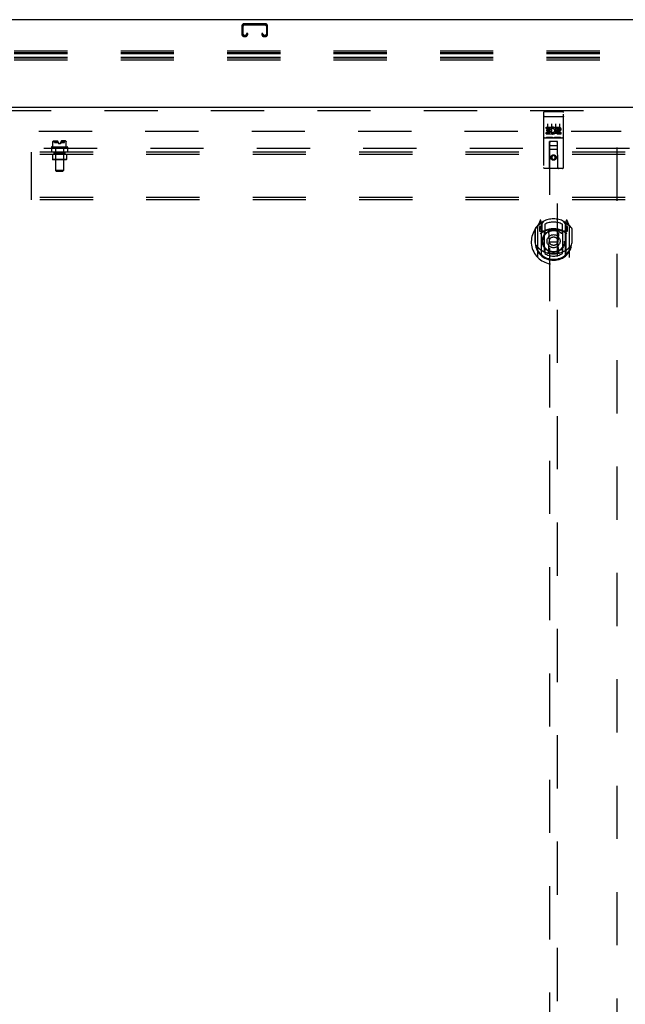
# Model space of a CAD drawing. Header units: inches. Extents: x 0 to 304, y 0 to 196.
# Tile 32 of 129: x 72 to 91, y 116 to 147. Entities that reach past the tile are written whole.
import ezdxf

# ---------------------------------------------------------------- set-up
doc = ezdxf.new("R2010")
doc.units = ezdxf.units.IN
doc.header["$LTSCALE"] = 16.696429
doc.header["$MEASUREMENT"] = 0
doc.linetypes.add('HIDDEN', pattern=[0.2, 0.1, -0.1])
doc.layers.get('0').update_dxf_attribs({"linetype": 'CONTINUOUS'})
for name, color, linetype in [('DEFAULT_2', 8, 'HIDDEN'), ('DOOR_2_ASSEMBLY', 7, 'CONTINUOUS'), ('SUBPANELS', 7, 'CONTINUOUS')]:
    doc.layers.add(name, color=color, linetype=linetype)

msp = doc.modelspace()

# ---------------------------------------------------------------- linework, layer by layer
at = {"color": 7, "linetype": 'Continuous'}
msp.add_line((132.438, 147.356), (53.813, 147.356), dxfattribs=at)
at = {"layer": 'DEFAULT_2', "color": 8, "linetype": 'HIDDEN'}
for p, q in [((78.97, 147.151), (78.97, 146.905)), ((79.01, 146.905), (79.01, 147.151)), ((79.702, 147.231), (79.05, 147.231)), ((79.05, 147.191), (79.702, 147.191)), ((79.742, 147.151), (79.742, 146.905)), ((79.782, 146.905), (79.782, 147.151)), ((79.077, 146.865), (79.05, 146.865)), ((79.117, 146.919), (79.117, 146.905)), ((79.157, 146.919), (79.117, 146.919)), ((79.157, 146.905), (79.157, 146.919)), ((79.595, 146.919), (79.595, 146.905)), ((79.635, 146.919), (79.595, 146.919)), ((79.635, 146.905), (79.635, 146.919)), ((79.702, 146.865), (79.675, 146.865)), ((79.05, 146.825), (79.077, 146.825)), ((79.675, 146.825), (79.702, 146.825)), ((96.876, 146.372), (53.876, 146.372)), ((96.876, 146.311), (53.876, 146.311)), ((96.876, 146.289), (53.876, 146.289)), ((96.876, 146.167), (53.876, 146.167)), ((96.876, 146.146), (53.876, 146.146)), ((96.876, 146.085), (53.876, 146.085)), ((55.907, 143.856), (90.876, 143.856)), ((90.751, 64.871), (90.751, 143.841))]:
    msp.add_line(p, q, dxfattribs=at)
for centre, radius, start, end in [((79.05, 147.151), 0.08, 90, 180), ((79.05, 147.151), 0.04, 90, 180), ((79.702, 147.151), 0.08, 0, 90), ((79.702, 147.151), 0.04, 0, 90), ((79.05, 146.905), 0.08, 180, 270), ((79.05, 146.905), 0.04, 180, 270), ((79.077, 146.905), 0.08, 270, 360), ((79.077, 146.905), 0.04, 270, 360), ((79.675, 146.905), 0.08, 180, 270), ((79.675, 146.905), 0.04, 180, 270), ((79.702, 146.905), 0.08, 270, 360), ((79.702, 146.905), 0.04, 270, 360)]:
    msp.add_arc(centre, radius, start, end, dxfattribs=at)
at = {"layer": 'DOOR_2_ASSEMBLY', "color": 3, "linetype": 'Continuous'}
msp.add_line((54.626, 144.606), (91.563, 144.606), dxfattribs=at)
at = {"layer": 'DOOR_2_ASSEMBLY', "color": 8, "linetype": 'HIDDEN'}
for p, q in [((54.626, 144.502), (91.563, 144.502)), ((88.438, 144.444), (88.438, 142.719)), ((88.468, 144.474), (89.033, 144.474)), ((89.063, 142.719), (89.063, 144.444)), ((88.455, 144.315), (88.454, 144.315)), ((88.456, 144.315), (88.455, 144.315)), ((88.457, 144.315), (88.456, 144.315)), ((88.457, 144.315), (88.457, 144.315)), ((88.458, 144.315), (88.457, 144.315)), ((88.459, 144.315), (88.458, 144.315)), ((88.46, 144.315), (88.459, 144.315)), ((88.461, 144.315), (88.46, 144.315)), ((88.461, 144.315), (88.461, 144.315)), ((88.462, 144.315), (88.461, 144.315)), ((88.463, 144.316), (88.462, 144.315)), ((88.464, 144.316), (88.463, 144.316)), ((88.465, 144.316), (88.464, 144.316)), ((88.465, 144.316), (88.465, 144.316)), ((88.466, 144.316), (88.465, 144.316)), ((88.467, 144.316), (88.466, 144.316)), ((88.468, 144.316), (88.467, 144.316)), ((88.468, 144.316), (89.033, 144.316)), ((88.563, 144.082), (88.563, 143.776)), ((88.688, 144.082), (88.688, 143.776)), ((88.813, 144.082), (88.813, 143.776)), ((88.938, 144.082), (88.938, 143.776)), ((89.033, 144.316), (89.034, 144.316)), ((89.034, 144.316), (89.035, 144.316)), ((89.035, 144.316), (89.036, 144.316)), ((89.036, 144.316), (89.037, 144.316)), ((89.037, 144.316), (89.038, 144.316)), ((89.038, 144.316), (89.038, 144.316)), ((89.038, 144.316), (89.039, 144.315)), ((89.039, 144.315), (89.04, 144.315)), ((89.04, 144.315), (89.041, 144.315)), ((89.041, 144.315), (89.042, 144.315)), ((89.042, 144.315), (89.043, 144.315)), ((89.043, 144.315), (89.043, 144.315)), ((89.043, 144.315), (89.044, 144.315)), ((89.044, 144.315), (89.045, 144.315)), ((89.045, 144.315), (89.046, 144.315)), ((89.046, 144.315), (89.046, 144.315)), ((88.519, 143.938), (88.519, 143.981)), ((88.519, 143.981), (88.675, 143.981)), ((88.519, 143.938), (88.633, 143.938)), ((88.519, 143.768), (88.519, 143.81)), ((88.519, 143.81), (88.633, 143.81)), ((88.519, 143.768), (88.675, 143.768)), ((88.54, 143.854), (88.54, 143.896)), ((88.54, 143.896), (88.633, 143.896)), ((88.54, 143.854), (88.633, 143.854)), ((88.633, 143.896), (88.633, 143.938)), ((88.633, 143.81), (88.633, 143.854)), ((88.675, 143.803), (88.675, 143.981)), ((88.675, 143.803), (88.688, 143.822)), ((88.675, 143.768), (88.675, 143.78)), ((88.679, 143.778), (88.675, 143.78)), ((88.7, 143.933), (88.683, 143.972)), ((88.831, 143.938), (88.831, 143.981)), ((88.831, 143.981), (88.924, 143.981)), ((88.831, 143.938), (88.924, 143.938)), ((88.891, 143.854), (88.938, 143.854)), ((88.895, 143.895), (88.924, 143.895)), ((88.895, 143.81), (88.988, 143.81)), ((88.895, 143.768), (88.988, 143.768)), ((88.988, 143.768), (88.988, 143.81)), ((88.468, 143.646), (89.033, 143.646)), ((88.712, 143.662), (88.54, 143.662)), ((88.621, 142.719), (88.624, 143.529)), ((88.626, 143.529), (88.624, 143.529)), ((88.626, 143.529), (88.626, 106.527)), ((88.876, 143.529), (88.626, 143.529)), ((88.962, 143.662), (88.79, 143.662)), ((88.876, 106.527), (88.876, 143.529)), ((88.877, 143.529), (88.876, 143.529)), ((88.881, 142.719), (88.877, 143.529)), ((88.879, 143.279), (88.623, 143.279)), ((88.666, 143.404), (88.836, 143.404)), ((88.751, 143.1), (88.688, 143.064)), ((88.688, 143.064), (88.688, 142.992)), ((88.688, 143.064), (88.698, 143.059)), ((88.688, 142.992), (88.698, 142.998)), ((88.688, 142.992), (88.751, 142.956)), ((88.751, 143.089), (88.698, 143.059)), ((88.698, 143.059), (88.698, 142.998)), ((88.698, 142.998), (88.751, 142.968)), ((88.751, 143.1), (88.751, 143.089)), ((88.813, 143.064), (88.751, 143.1)), ((88.803, 143.059), (88.751, 143.089)), ((88.751, 142.968), (88.803, 142.998)), ((88.751, 142.956), (88.813, 142.992)), ((88.751, 142.956), (88.751, 142.968)), ((88.813, 143.064), (88.803, 143.059)), ((88.803, 142.998), (88.803, 143.059)), ((88.813, 142.992), (88.803, 142.998)), ((88.813, 142.992), (88.813, 143.064)), ((89.033, 142.689), (88.468, 142.689)), ((88.326, 141.054), (88.255, 140.879)), ((88.348, 140.975), (88.347, 140.974)), ((88.347, 140.974), (88.347, 140.974)), ((88.347, 140.974), (88.347, 140.974)), ((88.368, 140.971), (88.354, 141.051)), ((88.368, 139.955), (88.368, 140.971)), ((88.376, 140.924), (88.446, 141.033)), ((88.376, 139.98), (88.376, 140.983)), ((88.378, 140.958), (88.378, 140.751)), ((89.056, 141.033), (89.126, 140.924)), ((89.123, 140.751), (89.123, 140.958)), ((89.126, 139.98), (89.126, 140.983)), ((89.148, 141.051), (89.133, 140.971)), ((89.133, 140.971), (89.133, 139.955)), ((89.155, 140.974), (89.15, 140.977)), ((89.247, 140.879), (89.176, 141.054)), ((88.168, 140.773), (88.168, 140.385)), ((88.176, 140.796), (88.176, 140.338)), ((88.251, 140.868), (88.251, 139.901)), ((88.308, 140.864), (88.308, 140.714)), ((88.376, 140.864), (88.308, 140.864)), ((88.308, 140.714), (88.368, 140.714)), ((88.317, 140.856), (88.346, 140.81)), ((88.468, 140.713), (88.396, 140.713)), ((88.398, 140.731), (88.464, 140.731)), ((88.468, 140.072), (88.468, 140.703)), ((88.476, 140.936), (88.476, 140.683)), ((88.588, 140.729), (88.618, 140.385)), ((88.914, 140.729), (88.883, 140.385)), ((89.026, 140.683), (89.026, 140.936)), ((89.106, 140.713), (89.033, 140.713)), ((89.033, 140.703), (89.033, 140.072)), ((89.038, 140.731), (89.103, 140.731)), ((89.193, 140.864), (89.126, 140.864)), ((89.133, 140.714), (89.193, 140.714)), ((89.156, 140.81), (89.185, 140.856)), ((89.193, 140.714), (89.193, 140.864)), ((89.251, 139.901), (89.251, 140.868)), ((89.326, 140.796), (89.326, 140.338)), ((89.333, 140.385), (89.333, 140.773)), ((88.168, 140.385), (88.183, 140.385)), ((88.588, 140.045), (88.618, 140.385)), ((88.618, 140.385), (88.883, 140.385)), ((88.914, 140.045), (88.883, 140.385)), ((89.333, 140.385), (89.318, 140.385)), ((88.476, 140.122), (88.476, 140.019)), ((89.026, 140.019), (89.026, 140.122))]:
    msp.add_line(p, q, dxfattribs=at)
for points in [[(88.454, 144.315), (88.454, 144.315), (88.454, 144.315), (88.453, 144.315), (88.453, 144.315), (88.452, 144.314), (88.452, 144.314), (88.452, 144.314), (88.451, 144.314), (88.451, 144.314), (88.451, 144.314), (88.45, 144.314), (88.45, 144.314), (88.45, 144.314), (88.449, 144.314), (88.449, 144.314), (88.449, 144.314), (88.448, 144.314), (88.448, 144.314), (88.448, 144.314), (88.448, 144.314), (88.447, 144.313), (88.447, 144.313), (88.447, 144.313), (88.446, 144.313), (88.446, 144.313), (88.446, 144.313), (88.446, 144.313), (88.445, 144.313), (88.445, 144.313), (88.445, 144.313), (88.444, 144.313), (88.444, 144.313), (88.444, 144.312), (88.444, 144.312), (88.443, 144.312), (88.443, 144.312), (88.443, 144.312), (88.443, 144.312), (88.443, 144.312), (88.442, 144.312), (88.442, 144.312), (88.442, 144.312), (88.442, 144.312), (88.442, 144.312), (88.441, 144.311), (88.441, 144.311), (88.441, 144.311), (88.441, 144.311), (88.441, 144.311), (88.441, 144.311), (88.44, 144.311), (88.44, 144.311), (88.44, 144.311), (88.44, 144.311), (88.44, 144.31), (88.44, 144.31), (88.44, 144.31), (88.439, 144.31), (88.439, 144.31), (88.439, 144.31), (88.439, 144.31), (88.439, 144.31), (88.439, 144.31), (88.439, 144.31), (88.439, 144.309), (88.439, 144.309), (88.439, 144.309), (88.439, 144.309), (88.439, 144.309), (88.439, 144.309), (88.439, 144.309), (88.439, 144.309), (88.438, 144.309), (88.438, 144.309), (88.438, 144.308), (88.438, 144.308), (88.438, 144.308)], [(89.046, 144.315), (89.047, 144.315), (89.048, 144.315), (89.048, 144.315), (89.048, 144.315), (89.049, 144.315), (89.049, 144.315), (89.049, 144.314), (89.05, 144.314), (89.05, 144.314), (89.05, 144.314), (89.051, 144.314), (89.051, 144.314), (89.051, 144.314), (89.052, 144.314), (89.052, 144.314), (89.052, 144.314), (89.053, 144.314), (89.053, 144.314), (89.053, 144.314), (89.054, 144.314), (89.054, 144.314), (89.054, 144.314), (89.055, 144.313), (89.055, 144.313), (89.055, 144.313), (89.056, 144.313), (89.056, 144.313), (89.056, 144.313), (89.056, 144.313), (89.057, 144.313), (89.057, 144.313), (89.057, 144.313), (89.057, 144.313), (89.058, 144.313), (89.058, 144.312), (89.058, 144.312), (89.058, 144.312), (89.059, 144.312), (89.059, 144.312), (89.059, 144.312), (89.059, 144.312), (89.059, 144.312), (89.06, 144.312), (89.06, 144.312), (89.06, 144.312), (89.06, 144.312), (89.06, 144.311), (89.061, 144.311), (89.061, 144.311), (89.061, 144.311), (89.061, 144.311), (89.061, 144.311), (89.061, 144.311), (89.062, 144.311), (89.062, 144.311), (89.062, 144.311), (89.062, 144.31), (89.062, 144.31), (89.062, 144.31), (89.062, 144.31), (89.062, 144.31), (89.063, 144.31), (89.063, 144.31), (89.063, 144.31), (89.063, 144.31), (89.063, 144.31), (89.063, 144.309), (89.063, 144.309), (89.063, 144.309), (89.063, 144.309), (89.063, 144.309), (89.063, 144.309), (89.063, 144.309), (89.063, 144.309), (89.063, 144.309), (89.063, 144.309), (89.063, 144.308), (89.063, 144.308), (89.063, 144.308)], [(88.54, 143.662), (88.54, 143.662), (88.54, 143.662), (88.539, 143.662), (88.539, 143.662), (88.539, 143.662), (88.539, 143.662), (88.539, 143.662), (88.538, 143.662), (88.538, 143.662), (88.538, 143.662), (88.538, 143.662), (88.538, 143.662), (88.538, 143.662), (88.537, 143.662), (88.537, 143.662), (88.537, 143.662), (88.537, 143.662), (88.537, 143.662), (88.537, 143.662), (88.536, 143.662), (88.536, 143.662), (88.536, 143.662), (88.536, 143.662), (88.536, 143.662), (88.536, 143.662), (88.536, 143.662), (88.535, 143.662), (88.535, 143.662), (88.535, 143.662), (88.535, 143.662), (88.535, 143.662), (88.535, 143.662), (88.535, 143.662), (88.535, 143.662), (88.534, 143.662), (88.534, 143.662), (88.534, 143.662), (88.534, 143.662), (88.534, 143.663), (88.534, 143.663), (88.534, 143.663), (88.534, 143.663), (88.534, 143.663), (88.534, 143.663), (88.534, 143.663), (88.533, 143.663)], [(88.718, 143.663), (88.718, 143.663), (88.718, 143.663), (88.718, 143.663), (88.718, 143.663), (88.718, 143.663), (88.718, 143.663), (88.718, 143.663), (88.718, 143.662), (88.718, 143.662), (88.717, 143.662), (88.717, 143.662), (88.717, 143.662), (88.717, 143.662), (88.717, 143.662), (88.717, 143.662), (88.717, 143.662), (88.717, 143.662), (88.717, 143.662), (88.716, 143.662), (88.716, 143.662), (88.716, 143.662), (88.716, 143.662), (88.716, 143.662), (88.716, 143.662), (88.716, 143.662), (88.715, 143.662), (88.715, 143.662), (88.715, 143.662), (88.715, 143.662), (88.715, 143.662), (88.715, 143.662), (88.715, 143.662), (88.714, 143.662), (88.714, 143.662), (88.714, 143.662), (88.714, 143.662), (88.714, 143.662), (88.713, 143.662), (88.713, 143.662), (88.713, 143.662), (88.713, 143.662), (88.713, 143.662), (88.712, 143.662), (88.712, 143.662), (88.712, 143.662)], [(88.79, 143.662), (88.79, 143.662), (88.79, 143.662), (88.789, 143.662), (88.789, 143.662), (88.789, 143.662), (88.789, 143.662), (88.789, 143.662), (88.788, 143.662), (88.788, 143.662), (88.788, 143.662), (88.788, 143.662), (88.788, 143.662), (88.788, 143.662), (88.787, 143.662), (88.787, 143.662), (88.787, 143.662), (88.787, 143.662), (88.787, 143.662), (88.787, 143.662), (88.786, 143.662), (88.786, 143.662), (88.786, 143.662), (88.786, 143.662), (88.786, 143.662), (88.786, 143.662), (88.786, 143.662), (88.785, 143.662), (88.785, 143.662), (88.785, 143.662), (88.785, 143.662), (88.785, 143.662), (88.785, 143.662), (88.785, 143.662), (88.785, 143.662), (88.784, 143.662), (88.784, 143.662), (88.784, 143.662), (88.784, 143.662), (88.784, 143.663), (88.784, 143.663), (88.784, 143.663), (88.784, 143.663), (88.784, 143.663), (88.784, 143.663), (88.784, 143.663), (88.783, 143.663)], [(88.968, 143.663), (88.968, 143.663), (88.968, 143.663), (88.968, 143.663), (88.968, 143.663), (88.968, 143.663), (88.968, 143.663), (88.968, 143.663), (88.968, 143.662), (88.968, 143.662), (88.967, 143.662), (88.967, 143.662), (88.967, 143.662), (88.967, 143.662), (88.967, 143.662), (88.967, 143.662), (88.967, 143.662), (88.967, 143.662), (88.967, 143.662), (88.966, 143.662), (88.966, 143.662), (88.966, 143.662), (88.966, 143.662), (88.966, 143.662), (88.966, 143.662), (88.966, 143.662), (88.965, 143.662), (88.965, 143.662), (88.965, 143.662), (88.965, 143.662), (88.965, 143.662), (88.965, 143.662), (88.965, 143.662), (88.964, 143.662), (88.964, 143.662), (88.964, 143.662), (88.964, 143.662), (88.964, 143.662), (88.963, 143.662), (88.963, 143.662), (88.963, 143.662), (88.963, 143.662), (88.963, 143.662), (88.962, 143.662), (88.962, 143.662), (88.962, 143.662)], [(88.218, 140.271), (88.222, 140.266), (88.225, 140.261), (88.228, 140.256), (88.23, 140.251), (88.233, 140.247), (88.236, 140.243), (88.239, 140.239), (88.241, 140.235), (88.244, 140.231), (88.246, 140.228), (88.249, 140.224), (88.251, 140.221), (88.253, 140.218), (88.256, 140.214), (88.258, 140.211), (88.26, 140.209), (88.262, 140.206), (88.265, 140.203), (88.267, 140.201), (88.269, 140.198), (88.271, 140.196), (88.273, 140.194), (88.275, 140.191), (88.276, 140.189), (88.278, 140.187), (88.28, 140.185), (88.282, 140.183), (88.284, 140.182), (88.285, 140.18), (88.287, 140.178), (88.289, 140.177), (88.29, 140.175), (88.292, 140.174), (88.294, 140.172), (88.295, 140.171), (88.297, 140.17)], [(88.939, 140.028), (88.933, 140.026), (88.928, 140.025), (88.923, 140.024), (88.917, 140.022), (88.912, 140.021), (88.906, 140.02), (88.901, 140.018), (88.895, 140.017), (88.89, 140.016), (88.884, 140.015), (88.879, 140.014), (88.873, 140.013), (88.868, 140.012), (88.862, 140.011), (88.857, 140.01), (88.851, 140.009), (88.846, 140.009), (88.84, 140.008), (88.835, 140.007), (88.829, 140.007), (88.824, 140.006), (88.818, 140.005), (88.812, 140.005), (88.807, 140.004), (88.801, 140.004), (88.796, 140.004), (88.79, 140.003), (88.784, 140.003), (88.779, 140.003), (88.773, 140.002), (88.768, 140.002), (88.762, 140.002), (88.757, 140.002), (88.751, 140.002), (88.745, 140.002), (88.74, 140.002), (88.734, 140.002), (88.729, 140.002), (88.723, 140.003), (88.717, 140.003), (88.712, 140.003), (88.706, 140.004), (88.701, 140.004), (88.695, 140.004), (88.689, 140.005), (88.684, 140.005), (88.678, 140.006), (88.673, 140.007), (88.667, 140.007), (88.662, 140.008), (88.656, 140.009), (88.651, 140.009), (88.645, 140.01), (88.639, 140.011), (88.634, 140.012), (88.628, 140.013), (88.623, 140.014), (88.617, 140.015), (88.612, 140.016), (88.606, 140.017), (88.601, 140.018), (88.596, 140.02), (88.59, 140.021), (88.585, 140.022), (88.579, 140.024), (88.574, 140.025), (88.568, 140.026), (88.563, 140.028)], [(89.205, 140.17), (89.207, 140.171), (89.208, 140.172), (89.21, 140.174), (89.211, 140.175), (89.213, 140.177), (89.215, 140.178), (89.216, 140.18), (89.218, 140.182), (89.22, 140.183), (89.222, 140.185), (89.224, 140.187), (89.225, 140.189), (89.227, 140.191), (89.229, 140.194), (89.231, 140.196), (89.233, 140.198), (89.235, 140.201), (89.237, 140.203), (89.239, 140.206), (89.242, 140.209), (89.244, 140.211), (89.246, 140.214), (89.248, 140.217), (89.251, 140.221), (89.253, 140.224), (89.256, 140.227), (89.258, 140.231), (89.261, 140.235), (89.263, 140.239), (89.266, 140.243), (89.269, 140.247), (89.271, 140.251), (89.274, 140.256), (89.277, 140.261), (89.28, 140.266), (89.283, 140.271)]]:
    msp.add_lwpolyline(points, dxfattribs=at)
for centre, radius in [((88.751, 143.029), 0.085), ((88.751, 143.029), 0.0845), ((88.751, 140.403), 0.35), ((88.751, 140.403), 0.335), ((88.751, 140.403), 0.205), ((88.751, 140.403), 0.133)]:
    msp.add_circle(centre, radius, dxfattribs=at)
for centre, radius, start, end in [((88.468, 144.444), 0.03, 90, 180), ((89.033, 144.444), 0.03, 0, 90), ((88.725, 143.874), 0.107, 244.2636, 113.4027), ((88.725, 143.874), 0.0639, 234.8895, 113.4026), ((88.895, 143.831), 0.0635, 90, 270), ((88.895, 143.832), 0.0219, 100.307, 270), ((88.924, 143.916), 0.0644, 282.2995, 90.0775), ((88.924, 143.916), 0.0219, 269.9011, 90), ((88.468, 143.616), 0.03, 90, 180), ((88.666, 143.489), 0.04, 90, 180), ((88.666, 143.444), 0.04, 180, 270), ((88.836, 143.489), 0.04, 0, 90), ((88.836, 143.444), 0.04, 270, 360), ((89.033, 143.616), 0.03, 0, 90), ((88.468, 142.719), 0.03, 180, 270), ((88.591, 142.719), 0.03, 270, 360), ((88.911, 142.719), 0.03, 180, 270), ((89.033, 142.719), 0.03, 270, 360), ((88.751, 140.385), 0.7, 125.5126, 54.4874), ((88.751, 140.403), 0.7, 35.2961, 144.7039), ((88.339, 141.049), 0.015, 10, 158.1959), ((88.356, 140.938), 0.02, 0, 125.5126), ((88.358, 140.958), 0.02, 0, 125.2543), ((88.396, 140.983), 0.02, 121.4688, 179.9992), ((88.751, 140.403), 0.6, 62.7204, 117.2796), ((89.106, 140.983), 0.02, 0, 58.5295), ((89.143, 140.958), 0.02, 54.7457, 180), ((89.146, 140.938), 0.02, 54.4874, 180), ((89.162, 141.049), 0.015, 21.8041, 170), ((88.196, 140.796), 0.02, 144.7039, 180), ((88.266, 140.868), 0.015, 135.0748, 180), ((88.321, 140.859), 0.005, 90, 212.6792), ((88.751, 140.072), 0.7, 53.2319, 126.7681), ((88.188, 140.709), 0.188, 0, 32.6792), ((88.396, 140.733), 0.02, 180, 270), ((88.398, 140.751), 0.02, 180, 270), ((88.464, 140.751), 0.02, 270, 293.464), ((88.483, 140.703), 0.015, 112.9863, 180), ((88.751, 140.09), 0.7, 66.536, 113.464), ((88.506, 140.683), 0.03, 180, 311.1261), ((88.751, 140.403), 0.343, 48.8739, 131.1261), ((88.568, 140.727), 0.02, 5.0796, 105.6131), ((88.934, 140.727), 0.02, 74.3869, 174.9204), ((88.996, 140.683), 0.03, 228.8739, 360), ((89.018, 140.703), 0.015, 0, 67.0137), ((89.038, 140.751), 0.02, 246.536, 270), ((89.103, 140.751), 0.02, 270, 360), ((89.106, 140.733), 0.02, 270, 360), ((89.314, 140.709), 0.188, 147.3208, 180), ((89.181, 140.859), 0.005, 327.3208, 90), ((89.236, 140.868), 0.015, 0, 44.9252), ((89.306, 140.796), 0.02, 0, 35.2961), ((88.751, 140.387), 0.583, 180.2464, 359.7536), ((88.196, 140.338), 0.02, 180, 187.6622), ((88.751, 140.413), 0.58, 187.6622, 352.3378), ((89.306, 140.338), 0.02, 352.3378, 360), ((88.751, 140.702), 0.7, 229.529, 310.471), ((88.483, 140.072), 0.015, 180, 247.0137), ((88.506, 140.122), 0.03, 48.8739, 180), ((88.751, 140.403), 0.343, 228.8739, 311.1261), ((88.568, 140.047), 0.02, 254.4248, 354.9204), ((88.934, 140.047), 0.02, 185.0796, 285.5752), ((88.996, 140.122), 0.03, 0, 131.1261), ((89.018, 140.072), 0.015, 292.9863, 360), ((88.266, 139.901), 0.015, 180, 224.9252), ((88.383, 139.955), 0.015, 180, 229.6413), ((88.396, 139.98), 0.02, 180, 230.6594), ((88.751, 140.413), 0.48, 235.0461, 304.9539), ((89.106, 139.98), 0.02, 309.3378, 359.9984), ((89.118, 139.955), 0.015, 310.3587, 360), ((89.236, 139.901), 0.015, 315.0748, 360)]:
    msp.add_arc(centre, radius, start, end, dxfattribs=at)
at = {"layer": 'SUBPANELS', "color": 8, "linetype": 'HIDDEN'}
for p, q in [((73.038, 143.513), (73.038, 143.514)), ((73.038, 143.513), (73.039, 143.514)), ((73.038, 143.513), (73.038, 143.513)), ((73.038, 143.513), (73.038, 143.513)), ((73.038, 143.513), (73.038, 143.513)), ((73.038, 143.367), (73.038, 143.513)), ((73.039, 143.517), (73.039, 143.516)), ((73.039, 143.516), (73.039, 143.515)), ((73.039, 143.515), (73.039, 143.514)), ((73.039, 143.515), (73.039, 143.515)), ((73.039, 143.514), (73.039, 143.514)), ((73.051, 143.537), (73.049, 143.536)), ((73.051, 143.537), (73.052, 143.539)), ((73.059, 143.546), (73.052, 143.539)), ((73.064, 143.549), (73.184, 143.549)), ((73.097, 143.502), (73.097, 143.549)), ((73.097, 143.502), (73.216, 143.502)), ((73.127, 143.541), (73.127, 143.54)), ((73.128, 143.539), (73.13, 143.537)), ((73.14, 143.521), (73.141, 143.518)), ((73.141, 143.518), (73.141, 143.517)), ((73.141, 143.516), (73.142, 143.516)), ((73.148, 143.516), (73.149, 143.516)), ((73.152, 143.521), (73.15, 143.518)), ((73.166, 143.534), (73.164, 143.532)), ((73.216, 143.496), (73.216, 143.462)), ((73.286, 143.462), (73.216, 143.462)), ((73.286, 143.502), (73.405, 143.502)), ((73.286, 143.496), (73.286, 143.462)), ((73.438, 143.549), (73.318, 143.549)), ((73.35, 143.52), (73.348, 143.523)), ((73.35, 143.521), (73.352, 143.518)), ((73.352, 143.518), (73.353, 143.517)), ((73.353, 143.516), (73.353, 143.517)), ((73.353, 143.516), (73.354, 143.516)), ((73.354, 143.516), (73.354, 143.515)), ((73.361, 143.517), (73.361, 143.518)), ((73.372, 143.537), (73.371, 143.536)), ((73.405, 143.502), (73.405, 143.549)), ((73.442, 143.546), (73.45, 143.539)), ((73.45, 143.539), (73.451, 143.537)), ((73.461, 143.521), (73.462, 143.518)), ((73.462, 143.518), (73.462, 143.517)), ((73.463, 143.516), (73.462, 143.517)), ((73.463, 143.516), (73.463, 143.516)), ((73.463, 143.515), (73.463, 143.516)), ((73.463, 143.515), (73.463, 143.515)), ((73.463, 143.514), (73.463, 143.515)), ((73.463, 143.513), (73.463, 143.514)), ((73.463, 143.514), (73.463, 143.514)), ((73.464, 143.513), (73.463, 143.513)), ((73.464, 143.367), (73.464, 143.513)), ((73.464, 143.513), (73.464, 143.513)), ((59.407, 143.325), (92.688, 143.325)), ((59.407, 143.2), (72.376, 143.2)), ((72.376, 141.7), (72.376, 143.2)), ((114.376, 143.2), (72.376, 143.2)), ((114.376, 143.122), (72.376, 143.122)), ((73.001, 143.357), (73.001, 143.335)), ((73.001, 143.325), (73.001, 143.2)), ((73.011, 143.367), (73.491, 143.367)), ((73.031, 143.122), (73.031, 142.962)), ((73.079, 143.2), (73.079, 143.122)), ((73.079, 143.176), (73.079, 143.122)), ((73.079, 143.176), (73.422, 143.176)), ((73.126, 143.166), (73.116, 143.176)), ((73.126, 143.166), (73.126, 142.962)), ((73.376, 143.166), (73.126, 143.166)), ((73.127, 143.325), (73.127, 142.62)), ((73.375, 143.325), (73.375, 142.62)), ((73.376, 143.166), (73.386, 143.176)), ((73.376, 143.166), (73.376, 142.962)), ((73.422, 143.176), (73.422, 143.122)), ((73.423, 143.2), (73.423, 143.122)), ((73.471, 143.122), (73.471, 142.962)), ((73.501, 143.357), (73.501, 143.335)), ((73.501, 143.325), (73.501, 143.2)), ((73.041, 142.952), (73.031, 142.962)), ((73.471, 142.962), (73.031, 142.962)), ((73.461, 142.952), (73.041, 142.952)), ((73.126, 142.962), (73.116, 142.952)), ((73.376, 142.962), (73.386, 142.952)), ((73.461, 142.952), (73.471, 142.962)), ((73.157, 142.59), (73.127, 142.62)), ((73.375, 142.62), (73.127, 142.62)), ((73.345, 142.59), (73.157, 142.59)), ((73.345, 142.59), (73.375, 142.62)), ((114.376, 141.778), (72.376, 141.778)), ((114.376, 141.7), (72.376, 141.7))]:
    msp.add_line(p, q, dxfattribs=at)
for points in [[(73.039, 143.516), (73.039, 143.516), (73.039, 143.517), (73.04, 143.518)], [(73.047, 143.532), (73.045, 143.53), (73.044, 143.528), (73.043, 143.526), (73.042, 143.523), (73.041, 143.521), (73.04, 143.518)], [(73.042, 143.523), (73.043, 143.526), (73.044, 143.528)], [(73.047, 143.532), (73.048, 143.534), (73.049, 143.536)], [(73.059, 143.546), (73.06, 143.547), (73.061, 143.548), (73.063, 143.548), (73.064, 143.549), (73.065, 143.549), (73.066, 143.549)], [(73.126, 143.546), (73.127, 143.547), (73.128, 143.548), (73.129, 143.548), (73.13, 143.549), (73.131, 143.549), (73.132, 143.549)], [(73.126, 143.541), (73.126, 143.542), (73.126, 143.542), (73.126, 143.543), (73.126, 143.543), (73.126, 143.544), (73.126, 143.544), (73.126, 143.545), (73.126, 143.545), (73.126, 143.546), (73.127, 143.546), (73.127, 143.547), (73.128, 143.547), (73.128, 143.548), (73.129, 143.548), (73.13, 143.548), (73.131, 143.548), (73.132, 143.548), (73.132, 143.549), (73.133, 143.549), (73.134, 143.549), (73.135, 143.549), (73.136, 143.549), (73.137, 143.549)], [(73.126, 143.546), (73.126, 143.546), (73.126, 143.545), (73.126, 143.545), (73.126, 143.544), (73.126, 143.544), (73.126, 143.543), (73.126, 143.543), (73.126, 143.542), (73.126, 143.542), (73.127, 143.541)], [(73.128, 143.539), (73.128, 143.54), (73.127, 143.54), (73.127, 143.541)], [(73.131, 143.536), (73.13, 143.537), (73.128, 143.539)], [(73.131, 143.536), (73.133, 143.534), (73.134, 143.532), (73.135, 143.53), (73.136, 143.528), (73.138, 143.526), (73.139, 143.523)], [(73.141, 143.518), (73.14, 143.521), (73.139, 143.523), (73.138, 143.526), (73.136, 143.528), (73.135, 143.53), (73.134, 143.532)], [(73.141, 143.516), (73.141, 143.517), (73.141, 143.518)], [(73.148, 143.515), (73.147, 143.515), (73.147, 143.514), (73.147, 143.514), (73.146, 143.513), (73.146, 143.513), (73.145, 143.513), (73.145, 143.513), (73.144, 143.513), (73.144, 143.513), (73.143, 143.513), (73.143, 143.514), (73.143, 143.514), (73.142, 143.515), (73.142, 143.515), (73.142, 143.516)], [(73.142, 143.516), (73.142, 143.515), (73.142, 143.515), (73.143, 143.514), (73.143, 143.514), (73.143, 143.513), (73.144, 143.513), (73.144, 143.513), (73.145, 143.513), (73.145, 143.513), (73.146, 143.513), (73.146, 143.513), (73.146, 143.514), (73.147, 143.514), (73.147, 143.515), (73.148, 143.515), (73.148, 143.516)], [(73.149, 143.516), (73.149, 143.517), (73.15, 143.518)], [(73.164, 143.532), (73.161, 143.53), (73.159, 143.528), (73.156, 143.526), (73.154, 143.523), (73.151, 143.52)], [(73.154, 143.523), (73.156, 143.526), (73.158, 143.528), (73.161, 143.53), (73.164, 143.532)], [(73.166, 143.534), (73.169, 143.536), (73.173, 143.538), (73.176, 143.54), (73.179, 143.541), (73.183, 143.543), (73.186, 143.544), (73.19, 143.545)], [(73.18, 143.541), (73.177, 143.54), (73.175, 143.539), (73.172, 143.537), (73.169, 143.536)], [(73.19, 143.545), (73.187, 143.544), (73.185, 143.543), (73.182, 143.542)], [(73.335, 143.534), (73.332, 143.536), (73.329, 143.538), (73.326, 143.54), (73.323, 143.541), (73.319, 143.543), (73.316, 143.544), (73.312, 143.545)], [(73.312, 143.545), (73.314, 143.544), (73.317, 143.543), (73.319, 143.542)], [(73.322, 143.541), (73.325, 143.54), (73.327, 143.539), (73.33, 143.537), (73.333, 143.536)], [(73.348, 143.523), (73.346, 143.526), (73.344, 143.528), (73.341, 143.53), (73.338, 143.532), (73.335, 143.534)], [(73.338, 143.532), (73.341, 143.53), (73.343, 143.528), (73.346, 143.526), (73.348, 143.523)], [(73.36, 143.516), (73.36, 143.515), (73.36, 143.515), (73.359, 143.514), (73.359, 143.514), (73.359, 143.513), (73.358, 143.513), (73.358, 143.513), (73.357, 143.513), (73.357, 143.513), (73.356, 143.513), (73.356, 143.513), (73.355, 143.514), (73.355, 143.514), (73.354, 143.515), (73.354, 143.515)], [(73.354, 143.515), (73.354, 143.515), (73.355, 143.514), (73.355, 143.514), (73.356, 143.513), (73.356, 143.513), (73.357, 143.513), (73.357, 143.513), (73.358, 143.513), (73.358, 143.513), (73.359, 143.513), (73.359, 143.514), (73.359, 143.514), (73.36, 143.515), (73.36, 143.515), (73.36, 143.516), (73.36, 143.516)], [(73.361, 143.518), (73.361, 143.517), (73.36, 143.516)], [(73.368, 143.532), (73.367, 143.53), (73.365, 143.528), (73.364, 143.526), (73.363, 143.523), (73.362, 143.521), (73.361, 143.518)], [(73.363, 143.523), (73.364, 143.526), (73.365, 143.528)], [(73.368, 143.532), (73.369, 143.534), (73.371, 143.536)], [(73.376, 143.546), (73.375, 143.547), (73.374, 143.548), (73.373, 143.548), (73.372, 143.549), (73.371, 143.549), (73.37, 143.549)], [(73.376, 143.546), (73.376, 143.546), (73.376, 143.545), (73.376, 143.545), (73.376, 143.544), (73.376, 143.544), (73.376, 143.543), (73.376, 143.543), (73.376, 143.542), (73.375, 143.542), (73.375, 143.541), (73.375, 143.54), (73.374, 143.54), (73.374, 143.539), (73.372, 143.537)], [(73.442, 143.546), (73.441, 143.547), (73.44, 143.548), (73.439, 143.548), (73.438, 143.549), (73.437, 143.549), (73.436, 143.549)], [(73.453, 143.536), (73.451, 143.537), (73.45, 143.539)], [(73.453, 143.536), (73.454, 143.534), (73.455, 143.532), (73.456, 143.53), (73.458, 143.528), (73.459, 143.526), (73.46, 143.523)], [(73.462, 143.518), (73.461, 143.521), (73.46, 143.523), (73.459, 143.526), (73.458, 143.528), (73.456, 143.53), (73.455, 143.532)], [(73.464, 143.513), (73.464, 143.513), (73.464, 143.513)]]:
    msp.add_lwpolyline(points, dxfattribs=at)
for centre, radius, start, end in [((73.104, 143.499), 0.0668, 134.6973, 167.5884), ((73.064, 143.539), 0.01, 90, 134.6973), ((73.156, 143.496), 0.0603, 0, 62.1181), ((73.346, 143.496), 0.0603, 117.8819, 180), ((73.438, 143.539), 0.01, 45.3027, 90), ((73.398, 143.499), 0.0668, 12.4116, 45.3027), ((73.011, 143.357), 0.01, 90, 180), ((73.011, 143.335), 0.01, 180, 270), ((73.491, 143.357), 0.01, 0, 90), ((73.491, 143.335), 0.01, 270, 360)]:
    msp.add_arc(centre, radius, start, end, dxfattribs=at)

doc.saveas('drawing.dxf')
